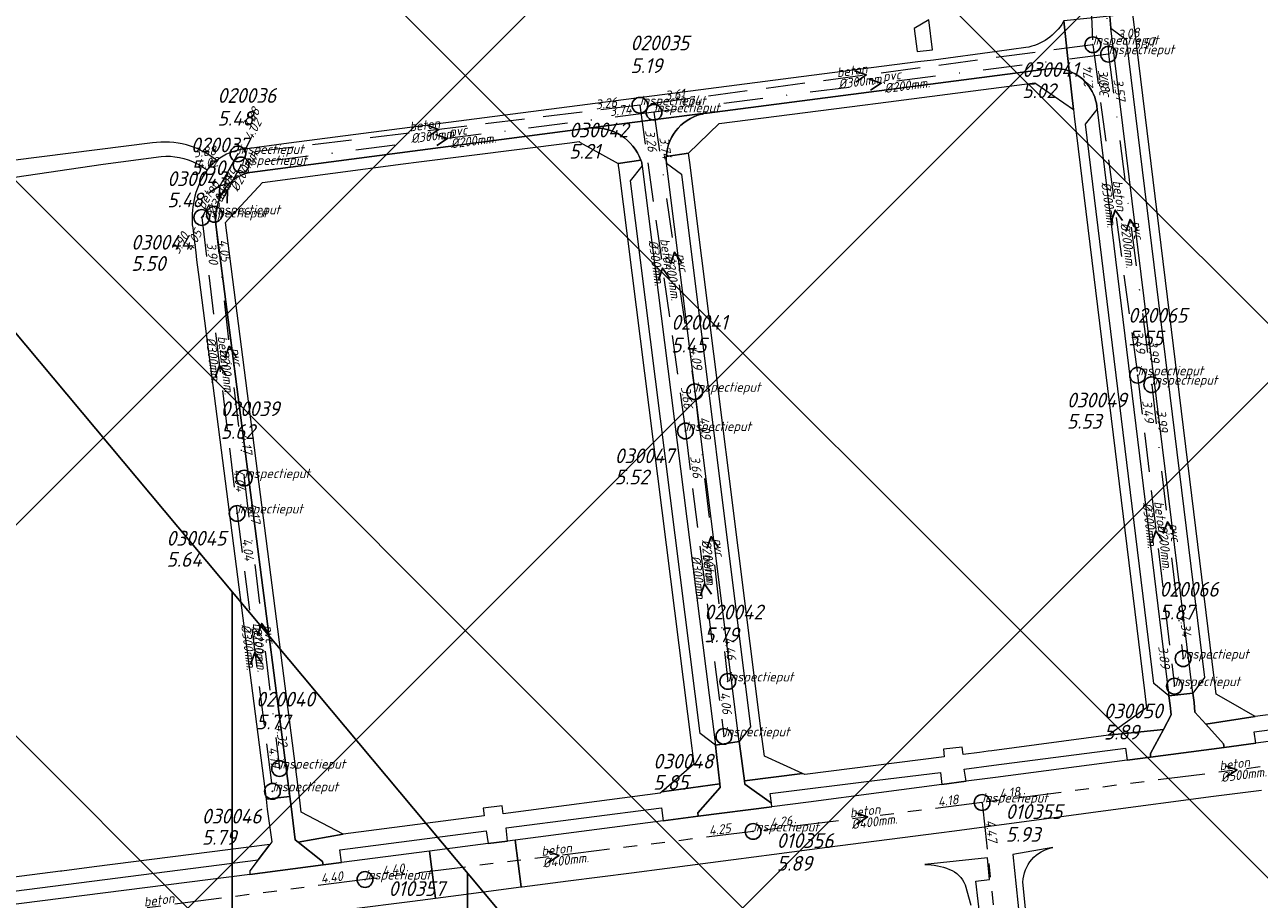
# Model space of a CAD drawing. Extents: x 148869 to 161638, y 453607 to 469810.
# Tile 160 of 256: x 152583 to 152740, y 463607 to 463718. Entities that reach past the tile are written whole.
import ezdxf

# ---------------------------------------------------------------- set-up
doc = ezdxf.new("R2010")
doc.units = 0
doc.header["$PDMODE"] = 32
doc.header["$PDSIZE"] = 2
for name, pattern in [('RI-GWA', [18.45, 6, -1.8, 1.75, -1.8, 1.75, -1.8, 1.75, -1.8]), ('RI-HWA', [7.4, 5, -2.4]), ('RI-VWA', [11, 5, -3, 0, -3])]:
    doc.linetypes.add(name, pattern=pattern)
doc.layers.get('0').update_dxf_attribs({"linetype": 'CONTINUOUS'})
doc.layers.get('DEFPOINTS').update_dxf_attribs({"linetype": 'CONTINUOUS'})
for name, color, linetype in [('2023 hatch', 90, 'CONTINUOUS'), ('2024', 160, 'CONTINUOUS'), ('2024 hatch', 160, 'CONTINUOUS')]:
    doc.layers.add(name, color=color, linetype=linetype)
for name, color, linetype, lineweight in [('B-OI-RI-GWA-MATERIAAL-T18', 10, 'CONTINUOUS', 18), ('B-OI-RI-GWA-PUTDEKSELHOOGTE-T25', 10, 'CONTINUOUS', 25), ('B-OI-RI-GWA_BOB-T18', 10, 'CONTINUOUS', 18), ('B-OI-RI-GWA_DIAMETER-T18', 10, 'CONTINUOUS', 18), ('B-OI-RI-GWA_PUTNUMMER-T18', 10, 'CONTINUOUS', 18), ('B-OI-RI-GWA_RIOOLPUT-S', 10, 'CONTINUOUS', 25), ('B-OI-RI-GWA_TRANSPORTLEIDING-G', 10, 'RI-GWA', 18), ('B-OI-RI-HWA-BOB-T18', 150, 'CONTINUOUS', 18), ('B-OI-RI-HWA-MATERIAAL-T18', 150, 'CONTINUOUS', 18), ('B-OI-RI-HWA-PUTDEKSELHOOGTE-T25', 150, 'CONTINUOUS', 25), ('B-OI-RI-HWA-PUTNUMMER-T25', 150, 'CONTINUOUS', 25), ('B-OI-RI-HWA_DIAMETER-T18', 150, 'CONTINUOUS', 18), ('B-OI-RI-HWA_RIOOLPUT-S', 150, 'CONTINUOUS', 25), ('B-OI-RI-HWA_TRANSPORTLEIDING-VGS-G', 141, 'RI-HWA', 18), ('B-OI-RI-STROOMRICHTING-S', 252, 'CONTINUOUS', 25), ('B-OI-RI-VWA-BOB-T18', 34, 'CONTINUOUS', 18), ('B-OI-RI-VWA-DIAMETER-T18', 34, 'CONTINUOUS', 18), ('B-OI-RI-VWA-MATERIAAL-T18', 34, 'CONTINUOUS', 18), ('B-OI-RI-VWA_PUTDEKSELHOOGTE-T25', 34, 'CONTINUOUS', 25), ('B-OI-RI-VWA_PUTNUMMER-T25', 34, 'CONTINUOUS', 25), ('B-OI-RI-VWA_RIOOLPUT-S', 34, 'CONTINUOUS', 25), ('B-OI-RI-VWA_TRANSPORTLEIDING-VGS-G', 30, 'RI-VWA', 18), ('B-RO-VH-VERHARDING_GESLOTEN-GV', 251, 'CONTINUOUS', 18), ('B-RO-VH-VERHARDING_STRAATBAKSTEEN-GV', 251, 'CONTINUOUS', 18)]:
    doc.layers.add(name, color=color, linetype=linetype, lineweight=lineweight)
doc.styles.add('NLCS-ISO-M500-T18_CURSIEF', font='NLCS-ISO.ttf', dxfattribs={"oblique": 15, "height": 0.9})
doc.styles.add('NLCS-ISO-M750-T25_CURSIEF', font='NLCS-ISO.ttf', dxfattribs={"oblique": 15, "height": 1.875})

# ---------------------------------------------------------------- blocks, each defined once
blk = doc.blocks.new('ACMAP_ANN_TEMPLATE_vwa-diam')
at = {"color": 0, "linetype": 'ByBlock', "style": 'NLCS-ISO-M500-T18_CURSIEF', "oblique": 15}
blk.add_attdef('vwa-diam', (0.3, -1.3), '', height=1.2, dxfattribs=at)
blk = doc.blocks.new('ACMAP_ANN_TEMPLATE_vwa-materiaal')
at = {"color": 0, "linetype": 'ByBlock', "style": 'NLCS-ISO-M500-T18_CURSIEF', "oblique": 15}
blk.add_attdef('vwa-mat', (0.3, 0.2), '', height=1.2, dxfattribs=at)
blk = doc.blocks.new('ACMAP_ANN_TEMPLATE_vwa-nap-l')
at = {"color": 0, "linetype": 'ByBlock', "style": 'NLCS-ISO-M500-T18_CURSIEF', "oblique": 15}
blk.add_attdef('vwa-nap-l', (3.3, 0.2), '', height=1.2, dxfattribs=at)
blk = doc.blocks.new('ACMAP_ANN_TEMPLATE_vwa-nap-r')
at = {"color": 0, "linetype": 'ByBlock', "style": 'NLCS-ISO-M500-T18_CURSIEF', "oblique": 15}
blk.add_attdef('vwa-nap-r', (-5.6, 0.2), '', height=1.2, dxfattribs=at)
blk = doc.blocks.new('ACMAP_ANN_TEMPLATE_hwa-diam')
at = {"color": 0, "linetype": 'ByBlock', "style": 'NLCS-ISO-M500-T18_CURSIEF', "oblique": 15}
blk.add_attdef('hwa-diam', (-3.7, -1.3), '', height=1.2, dxfattribs=at)
blk = doc.blocks.new('ACMAP_ANN_TEMPLATE_hwa-materiaal')
at = {"color": 0, "linetype": 'ByBlock', "style": 'NLCS-ISO-M500-T18_CURSIEF', "oblique": 15}
blk.add_attdef('hwa-mat', (-3.7, 0.2), '', height=1.2, dxfattribs=at)
blk = doc.blocks.new('ACMAP_ANN_TEMPLATE_hwa-nap-l')
at = {"color": 0, "linetype": 'ByBlock', "style": 'NLCS-ISO-M500-T18_CURSIEF', "oblique": 15}
blk.add_attdef('hwa-nap-l', (3.3, 0.2), '', height=1.2, dxfattribs=at)
blk = doc.blocks.new('ACMAP_ANN_TEMPLATE_hwa-nap-r')
at = {"color": 0, "linetype": 'ByBlock', "style": 'NLCS-ISO-M500-T18_CURSIEF', "oblique": 15}
blk.add_attdef('hwa-nap-r', (-5.6, 0.2), '', height=1.2, dxfattribs=at)
blk = doc.blocks.new('ACMAP_ANN_TEMPLATE_gwa-diam')
at = {"color": 0, "linetype": 'ByBlock', "style": 'NLCS-ISO-M500-T18_CURSIEF', "oblique": 15}
blk.add_attdef('gwa-diam', (-2.2, -1.3), '', height=1.2, dxfattribs=at)
blk = doc.blocks.new('ACMAP_ANN_TEMPLATE_gwa-materiaal')
at = {"color": 0, "linetype": 'ByBlock', "style": 'NLCS-ISO-M500-T18_CURSIEF', "oblique": 15}
blk.add_attdef('gwa-mat', (-2.2, 0.2), '', height=1.2, dxfattribs=at)
blk = doc.blocks.new('ACMAP_ANN_TEMPLATE_gwa-nap-l')
at = {"color": 0, "linetype": 'ByBlock', "style": 'NLCS-ISO-M500-T18_CURSIEF', "oblique": 15}
blk.add_attdef('gwa-nap-l', (2.3, 0.2), '', height=1.2, dxfattribs=at)
blk = doc.blocks.new('ACMAP_ANN_TEMPLATE_gwa-nap-r')
at = {"color": 0, "linetype": 'ByBlock', "style": 'NLCS-ISO-M500-T18_CURSIEF', "oblique": 15}
blk.add_attdef('gwa-nap-r', (-5.6, 0.2), '', height=1.2, dxfattribs=at)
blk = doc.blocks.new('ACMAP_ANN_TEMPLATE_hwa-puth')
at = {"color": 0, "linetype": 'ByBlock', "style": 'NLCS-ISO-M750-T25_CURSIEF', "oblique": 15}
blk.add_attdef('hwa-puth', (-9, -6.8), '', height=1.88, dxfattribs=at)
blk = doc.blocks.new('ACMAP_ANN_TEMPLATE_hwa-putnr')
at = {"color": 0, "linetype": 'ByBlock', "style": 'NLCS-ISO-M750-T25_CURSIEF', "oblique": 15}
blk.add_attdef('hwa-putnr', (-9, -4.1), '', height=1.88, dxfattribs=at)
blk = doc.blocks.new('ACMAP_ANN_TEMPLATE_type knoop')
at = {"layer": 'DEFPOINTS', "style": 'NLCS-ISO-M500-T18_CURSIEF', "oblique": 15}
blk.add_attdef('type_knoop', (0, 0), '', height=1.2, dxfattribs=at)
blk = doc.blocks.new('ACMAP_ANN_TEMPLATE_gwa-puth')
at = {"color": 0, "linetype": 'ByBlock', "style": 'NLCS-ISO-M750-T25_CURSIEF', "oblique": 15}
blk.add_attdef('gwa-puth', (3, -5), '', height=1.88, dxfattribs=at)
blk = doc.blocks.new('ACMAP_ANN_TEMPLATE_gwa-putnr')
at = {"color": 0, "linetype": 'ByBlock', "style": 'NLCS-ISO-M750-T25_CURSIEF', "oblique": 15}
blk.add_attdef('gwa-putnr', (3, -2.1), '', height=1.88, dxfattribs=at)
blk = doc.blocks.new('ACMAP_ANN_TEMPLATE_vwa-puth')
at = {"color": 0, "linetype": 'ByBlock', "style": 'NLCS-ISO-M750-T25_CURSIEF', "oblique": 15}
blk.add_attdef('vwa-puth', (-3, 5), '', height=1.88, dxfattribs=at)
blk = doc.blocks.new('ACMAP_ANN_TEMPLATE_vwa-putnr')
at = {"color": 0, "linetype": 'ByBlock', "style": 'NLCS-ISO-M750-T25_CURSIEF', "oblique": 15}
blk.add_attdef('vaw-putnr', (-3, 7.9), '', height=1.88, dxfattribs=at)

msp = doc.modelspace()

# ---------------------------------------------------------------- hatches: boundary and pattern name
at = {"layer": '2023 hatch'}
h = msp.add_hatch(dxfattribs=at)
h.set_pattern_fill('L45L135', color=256, scale=49.98)
h.set_pattern_definition([(45, (0, 0), (-35.341197, 35.341197), []), (135, (0, 0), (-35.341197, -35.341197), [])])
h.paths.add_polyline_path([(155033.65, 463387.49), (154736.21, 463174.82), (154703.82, 463157.03), (154669.13, 463116.73), (154497.36, 463128.81), (154485.96, 463103.35), (154403, 462810.28), (154029.41, 462913.19), (153921.91, 462926.36), (153533.06, 462959.92), (153521.58, 463046.87), (153065.73, 463131.59), (152840.09, 463157.69), (152602.55, 463321.62), (152457.44, 463373.38), (152283.77, 463566.95), (152230.15, 463641.33), (152156.25, 463699.58), (152012.16, 463887.19), (152009.38, 463939.89), (151991.35, 464191.03), (152103.19, 464343.83), (152153.39, 464455.21), (152151.03, 464561.94), (152249.45, 464811.76), (152130.92, 465032.5), (152332.42, 465169.93), (152738.18, 465252.75), (152947.54, 465152.17), (153150.32, 465023.39), (153302.02, 464886.05), (153728.6, 464650.43), (153874.6, 464567.83), (153954.88, 464501.43), (153988.94, 464472.57), (154027.82, 464422.75), (154193.47, 464138.07), (154280.01, 463968.67), (154339.28, 463993.19), (154494.94, 463873.13), (154622.49, 463821.49), (154755.92, 463721.99), (154868.72, 463597.28)])
at = {"layer": '2024 hatch'}
h = msp.add_hatch(dxfattribs=at)
h.set_pattern_fill('ANSI31', color=256, scale=29.988, angle=45)
h.set_pattern_definition([(90, (0, 0), (-29.988, 0), [])])
h.paths.add_polyline_path([(153060.97, 462471.33), (152787.39, 462332.45), (152683.96, 462314.58), (152571.59, 462395.32), (152563.82, 462406.18), (152398.44, 462422.66), (152151.13, 462555.77), (152130.97, 462967.46), (151963.51, 463060.43), (151619.43, 463158.93), (151635.54, 463357.09), (152009.16, 463977.93), (152157.72, 463944.62), (152280.12, 463919.12), (152508.66, 464143.59), (152698.68, 463896.62), (152536.72, 463732.43), (152656.87, 463588.89), (152658.63, 463316.61), (152691.32, 463187.08), (152688.32, 463085.82), (152689.17, 463075.64), (152721.38, 462998.51), (152757.48, 462725.88), (152775.44, 462698.77), (152933.57, 462680.1)])

# ---------------------------------------------------------------- linework, layer by layer
at = {"layer": '2024', "flags": 128}
msp.add_lwpolyline([(151635.54, 463357.09), (152009.16, 463977.93), (152157.72, 463944.62), (152280.12, 463919.12), (152508.66, 464143.59), (152698.68, 463896.62), (152536.72, 463732.43), (152656.87, 463588.89), (152658.63, 463316.61), (152691.32, 463187.08), (152688.32, 463085.82), (152689.17, 463075.64), (152721.38, 462998.51), (152757.48, 462725.88)], dxfattribs=at)
at = {"layer": 'B-OI-RI-GWA_RIOOLPUT-S', "color": 251}
for p in [(152704.5, 463619.28), (152675.33, 463615.59), (152625.89, 463609.47)]:
    msp.add_point(p, dxfattribs=at)
at = {"layer": 'B-OI-RI-GWA_TRANSPORTLEIDING-G', "color": 251}
for p, q in [((152769.48, 463627.59), (152704.5, 463619.28)), ((152704.5, 463619.28), (152675.33, 463615.59)), ((152704.5, 463619.28), (152710.1, 463567.95)), ((152675.33, 463615.59), (152625.89, 463609.47)), ((152625.89, 463609.47), (152574.08, 463602.72))]:
    msp.add_line(p, q, dxfattribs=at)
at = {"layer": 'B-OI-RI-HWA_RIOOLPUT-S', "color": 251}
for p in [(152718.6, 463715.8), (152660.9, 463708.1), (152609.7, 463701.9), (152605.1, 463693.8), (152724.3, 463673.7), (152666.7, 463666.6), (152609.6, 463656.1), (152729, 463634.1), (152671.6, 463627.7), (152614.1, 463620.7)]:
    msp.add_point(p, dxfattribs=at)
at = {"layer": 'B-OI-RI-HWA_TRANSPORTLEIDING-VGS-G', "color": 251}
for p, q in [((152718, 463728.8), (152718.6, 463715.8)), ((152718.6, 463715.8), (152660.9, 463708.1)), ((152718.6, 463715.8), (152724.3, 463673.7)), ((152660.9, 463708.1), (152609.7, 463701.9)), ((152660.9, 463708.1), (152666.7, 463666.6)), ((152609.7, 463701.9), (152605.1, 463693.8)), ((152605.1, 463693.8), (152609.6, 463656.1)), ((152724.3, 463673.7), (152729, 463634.1)), ((152666.7, 463666.6), (152671.6, 463627.7)), ((152609.6, 463656.1), (152614.1, 463620.7))]:
    msp.add_line(p, q, dxfattribs=at)
at = {"layer": 'B-OI-RI-STROOMRICHTING-S', "color": 251}
for points in [[(152688.23, 463712.47), (152689.74, 463711.95), (152688.42, 463711.05)], [(152690.12, 463711.43), (152691.64, 463710.9), (152690.3, 463710)], [(152633.77, 463705.54), (152635.3, 463705), (152633.95, 463704.11)], [(152634.88, 463704.38), (152636.39, 463703.85), (152635.05, 463702.95)], [(152605.95, 463696.88), (152607.39, 463697.85), (152607.3, 463696.11)], [(152606.96, 463696.35), (152608.39, 463697.35), (152608.35, 463695.61)], [(152722.36, 463693.42), (152721.45, 463694.75), (152720.92, 463693.23)], [(152724.24, 463692.22), (152723.35, 463693.55), (152722.82, 463692.03)], [(152666.21, 463688.08), (152665.3, 463689.4), (152664.8, 463687.87)], [(152664.7, 463686.02), (152663.8, 463687.35), (152663.29, 463685.82)], [(152609.48, 463676.05), (152608.6, 463677.4), (152608.05, 463675.89)], [(152608.23, 463673.61), (152607.35, 463674.95), (152606.8, 463673.43)], [(152728.98, 463653.7), (152728.1, 463655.05), (152727.55, 463653.54)], [(152727.52, 463652.55), (152726.64, 463653.9), (152726.1, 463652.39)], [(152670.88, 463651.8), (152669.99, 463653.15), (152669.45, 463651.64)], [(152670.04, 463645.81), (152669.14, 463647.15), (152668.61, 463645.63)], [(152613.64, 463640.76), (152612.74, 463642.1), (152612.2, 463640.58)], [(152612.74, 463637.06), (152611.85, 463638.4), (152611.32, 463636.88)], [(152735.46, 463623.97), (152736.98, 463623.44), (152735.64, 463622.54)], [(152688.39, 463617.97), (152689.9, 463617.44), (152688.58, 463616.54)], [(152649.08, 463613.07), (152650.61, 463612.53), (152649.27, 463611.64)]]:
    msp.add_lwpolyline(points, dxfattribs=at)
at = {"layer": 'B-OI-RI-VWA_RIOOLPUT-S'}
for p in [(152720.6, 463714.6), (152662.7, 463707.2), (152610.1, 463700.5), (152606.7, 463694.2), (152667.9, 463671.6), (152726.1, 463672.5), (152610.5, 463660.6), (152730.1, 463637.6), (152672.1, 463634.7), (152615, 463623.6)]:
    msp.add_point(p, dxfattribs=at)
at = {"layer": 'B-OI-RI-VWA_TRANSPORTLEIDING-VGS-G', "color": 251}
for p, q in [((152720, 463727.2), (152720.6, 463714.6)), ((152720.6, 463714.6), (152662.7, 463707.2)), ((152720.6, 463714.6), (152726.1, 463672.5)), ((152662.7, 463707.2), (152610.1, 463700.5)), ((152662.7, 463707.2), (152667.9, 463671.6)), ((152610.1, 463700.5), (152606.7, 463694.2)), ((152606.7, 463694.2), (152610.5, 463660.6)), ((152726.1, 463672.5), (152730.1, 463637.6)), ((152667.9, 463671.6), (152672.1, 463634.7)), ((152610.5, 463660.6), (152615, 463623.6))]:
    msp.add_line(p, q, dxfattribs=at)
at = {"layer": 'B-RO-VH-VERHARDING_GESLOTEN-GV', "flags": 128}
msp.add_lwpolyline([(152698.16, 463715.16), (152697.7, 463718.96), (152695.83, 463717.88), (152696.24, 463714.96)], close=True, dxfattribs=at)
at = {"layer": 'B-RO-VH-VERHARDING_STRAATBAKSTEEN-GV', "flags": 128}
for points in [[(152720.77, 463719.43), (152720.9, 463717.92), (152722.84, 463716.49), (152732.84, 463635.19), (152731.33, 463633.22), (152731.51, 463632.01), (152731.61, 463630.78), (152732.99, 463629.25), (152739.27, 463630.24), (152736.19, 463632.01), (152734.33, 463633.07), (152723.71, 463719.74)], [(152779.61, 463632.1), (152783.24, 463632.57), (152783.22, 463633.04), (152785.86, 463636.21), (152778.55, 463635.33), (152759.29, 463632.84), (152759.2, 463633.54), (152757.27, 463633.3), (152757.36, 463632.58), (152739.27, 463630.24), (152732.99, 463629.25), (152735.25, 463626.74), (152735.34, 463626.29), (152739.38, 463626.83), (152739.17, 463628.3), (152756.48, 463630.53), (152756.65, 463629.12), (152759.86, 463629.53), (152759.66, 463630.94), (152779.45, 463633.43)], [(152735.34, 463626.29), (152735.25, 463626.74), (152732.99, 463629.25), (152731.61, 463630.78), (152731.51, 463632.01), (152731.33, 463633.22), (152728.3, 463632.88), (152728.44, 463631.63), (152728.57, 463630.44), (152727.59, 463628.6), (152725.93, 463625.51), (152725.96, 463625.06)], [(152699.38, 463621.57), (152702.46, 463622), (152702.22, 463623.53), (152705.99, 463624.02), (152722.76, 463626.21), (152722.98, 463624.67), (152725.96, 463625.06), (152725.93, 463625.51), (152727.59, 463628.6), (152720.6, 463627.85), (152705.75, 463625.86), (152705.29, 463625.8), (152704.15, 463625.65), (152702.1, 463625.39), (152701.96, 463626.32), (152699.57, 463626.09), (152699.68, 463625.09), (152681.9, 463622.83), (152681.63, 463622.96), (152674.21, 463622.04), (152674.26, 463621.62), (152677.66, 463619.18), (152677.51, 463620.41), (152691.12, 463622.11), (152699.19, 463623.12)], [(152673.57, 463627.06), (152670.52, 463626.58), (152670.66, 463625.4), (152671.1, 463621.66), (152671.15, 463621.17), (152668.28, 463617.97), (152668.34, 463617.53), (152677.71, 463618.74), (152677.66, 463619.18), (152674.26, 463621.62), (152674.21, 463622.04), (152673.73, 463625.8)], [(152644.02, 463614.36), (152643.86, 463616.05), (152663.66, 463618.59), (152663.87, 463616.95), (152668.34, 463617.53), (152668.28, 463617.97), (152671.15, 463621.17), (152671.1, 463621.66), (152663.7, 463620.65), (152663.49, 463620.47), (152643.5, 463617.82), (152643.37, 463618.84), (152640.96, 463618.56), (152641.07, 463617.59), (152623.12, 463615.23), (152617.39, 463614.23), (152620.49, 463611.77), (152620.57, 463611.34), (152622.88, 463611.62), (152622.67, 463613.27), (152641.33, 463615.68), (152641.56, 463614.05)], [(152617.39, 463614.23), (152617.01, 463614.53), (152616.48, 463618.79), (152616.32, 463620.05), (152613.3, 463619.71), (152613.43, 463618.45), (152614, 463614.26), (152613.77, 463613.95), (152612.26, 463611.96), (152611.21, 463610.56), (152611.23, 463610.1), (152620.57, 463611.34), (152620.49, 463611.77)], [(152645.02, 463614.49), (152644.02, 463614.36), (152641.56, 463614.05), (152634.11, 463613.08), (152634.88, 463607.1), (152637.81, 463607.48), (152645.79, 463608.52)], [(152576.13, 463607.34), (152612.26, 463611.96), (152613.77, 463613.95), (152611.1, 463613.61), (152591.37, 463611.08), (152591.37, 463611.09), (152587.28, 463610.53), (152587.12, 463610.54), (152575.91, 463609.09)], [(152623.81, 463605.71), (152631.92, 463606.72), (152634.88, 463607.1), (152634.11, 463613.08), (152622.88, 463611.62), (152620.57, 463611.34), (152611.23, 463610.1), (152579.44, 463606.08), (152579.59, 463604.54), (152580.07, 463600.08), (152580.11, 463600.09), (152596.92, 463602.17), (152604.97, 463603.22), (152609.88, 463603.88), (152617.94, 463604.95)]]:
    msp.add_lwpolyline(points, close=True, dxfattribs=at)
at = {"layer": 'B-RO-VH-VERHARDING_STRAATBAKSTEEN-GV'}
for points in [[(152714.84, 463718.72, -0.218805), (152710.08, 463715.44)], [(152715.6, 463712.44, 0.122254), (152712.96, 463712.75)], [(152712.96, 463712.75, -0.122254), (152715.6, 463712.44)], [(152715.6, 463712.44, -0.298296), (152719.15, 463707.57)], [(152719.15, 463707.57, 0.298296), (152715.6, 463712.44)], [(152664.26, 463701.58, -0.349568), (152669.24, 463707.07)], [(152669.24, 463707.07, 0.349568), (152664.26, 463701.58)], [(152654.63, 463705.2, -0.334841), (152661.03, 463701.11)], [(152661.03, 463701.11, 0.334841), (152654.63, 463705.2)], [(152607, 463701.07, 0.208354), (152598.8, 463703.3)], [(152610.55, 463702.52, 0.14141), (152607, 463701.07)], [(152599.94, 463701.58, -0.136934), (152604.43, 463700.69)], [(152604.43, 463700.69, -0.03019), (152605.3, 463700.18)], [(152605.77, 463699.85, -0.057234), (152607, 463701.07)], [(152607, 463701.07, 0.057234), (152605.77, 463699.85)], [(152661.03, 463701.11, -0.0146), (152661.15, 463700.78)], [(152661.15, 463700.78, 0.0146), (152661.03, 463701.11)], [(152664.26, 463701.58, 0.018168), (152664.25, 463701.14)], [(152664.25, 463701.14, -0.018168), (152664.26, 463701.58)], [(152605.77, 463699.85, 0.174428), (152603.89, 463692.87)], [(152605.3, 463700.18, -0.01648), (152605.77, 463699.85)], [(152611.23, 463699.54, 0.237452), (152607.58, 463696.67)], [(152607.58, 463696.67, -0.237452), (152611.23, 463699.54)], [(152607.58, 463696.67, 0.138347), (152606.89, 463692.92)], [(152606.89, 463692.92, -0.138347), (152607.58, 463696.67)], [(152709.7, 463609.14, -0.351179), (152713.51, 463613.55)], [(152697.19, 463611.4, -0.093456), (152700.34, 463610.76)], [(152700.34, 463610.76, -0.214869), (152702.32, 463608.8)]]:
    msp.add_lwpolyline(points, format="xyb", dxfattribs=at)
at = {"layer": 'B-RO-VH-VERHARDING_STRAATBAKSTEEN-GV', "flags": 128}
for points in [[(152715.6, 463712.44), (152714.91, 463718.87), (152714.84, 463718.72)], [(152720.9, 463717.92), (152720.77, 463719.43), (152714.91, 463718.87), (152715.6, 463712.44)], [(152719.15, 463707.57), (152728.3, 463632.88), (152731.33, 463633.22), (152720.9, 463717.92)], [(152710.08, 463715.44), (152706.42, 463714.96), (152698.3, 463713.85), (152696.32, 463713.61), (152682.76, 463711.89), (152616.19, 463703.25), (152610.55, 463702.52)], [(152664.26, 463701.58), (152667.1, 463702), (152671.02, 463705.76), (152689.26, 463708.09), (152691.26, 463708.38), (152711.22, 463710.96), (152716.12, 463707.54), (152715.6, 463712.44)], [(152712.96, 463712.75), (152669.48, 463707.1), (152669.24, 463707.07)], [(152669.48, 463707.1), (152712.96, 463712.75)], [(152715.6, 463712.44), (152716.12, 463707.54), (152716.22, 463706.7), (152725.19, 463633.51), (152725.45, 463631.36), (152720.6, 463627.85), (152727.59, 463628.6), (152728.57, 463630.44), (152728.44, 463631.63), (152728.3, 463632.88), (152726.36, 463634.43), (152717.66, 463705.67), (152719.15, 463707.57)], [(152611.23, 463699.54), (152654.63, 463705.2), (152669.24, 463707.07), (152669.48, 463707.1)], [(152669.24, 463707.07), (152654.63, 463705.2)], [(152654.63, 463705.2), (152611.23, 463699.54)], [(152598.8, 463703.3), (152577.64, 463700.65), (152569.73, 463699.61), (152544.36, 463696.38), (152544.94, 463694.45), (152553.81, 463695.54), (152581.28, 463698.92), (152592.55, 463700.61), (152599.94, 463701.58)], [(152606.89, 463692.92), (152616.32, 463620.05), (152616.48, 463618.79), (152617.01, 463614.53), (152617.39, 463614.23), (152623.12, 463615.23), (152617.77, 463618.04), (152617.57, 463619.57), (152608.12, 463693.18), (152608.45, 463693.53), (152612.85, 463698.26), (152630.74, 463700.64), (152632.74, 463700.89), (152652, 463703.32), (152653.15, 463703.46), (152653.31, 463703.37), (152658.12, 463700.68), (152661.03, 463701.11)], [(152661.03, 463701.11), (152658.12, 463700.68), (152658.15, 463700.42), (152658.23, 463699.85), (152667.53, 463626.21), (152667.79, 463624.17), (152663.7, 463620.65), (152671.1, 463621.66), (152670.66, 463625.4), (152670.52, 463626.58), (152668.59, 463628.05), (152659.7, 463698.46), (152661.21, 463700.32)], [(152661.15, 463700.78), (152661.21, 463700.32), (152670.52, 463626.58), (152673.57, 463627.06), (152664.3, 463700.71), (152664.25, 463701.14)], [(152661.21, 463700.32), (152661.15, 463700.78)], [(152664.25, 463701.14), (152664.3, 463700.71)], [(152664.3, 463700.71), (152666.22, 463699.31), (152675.01, 463628.9), (152673.57, 463627.06), (152673.73, 463625.8), (152674.21, 463622.04), (152681.63, 463622.96), (152676.76, 463625.19), (152676.49, 463627.35), (152667.26, 463700.8), (152667.1, 463702), (152664.26, 463701.58)], [(152603.89, 463692.87), (152603.94, 463692.48), (152604.09, 463691.28), (152604.33, 463689.34), (152604.42, 463688.41), (152604.77, 463685.89), (152613.3, 463619.71), (152616.32, 463620.05), (152606.89, 463692.92)], [(152756.65, 463629.12), (152739.38, 463626.83), (152735.34, 463626.29), (152725.96, 463625.06), (152722.98, 463624.67), (152706.19, 463622.48), (152702.46, 463622), (152699.38, 463621.57), (152691.33, 463620.51), (152682.37, 463619.33), (152677.71, 463618.74), (152668.34, 463617.53), (152663.87, 463616.95), (152645.02, 463614.49), (152645.79, 463608.52), (152645.89, 463608.53), (152651.77, 463609.32), (152659.85, 463610.33), (152664.37, 463610.93), (152672.49, 463611.97), (152672.84, 463612.04), (152678.02, 463612.7), (152684.76, 463613.61), (152698.99, 463615.43), (152700.98, 463615.68), (152706.96, 463616.49), (152711.78, 463617.13), (152719.9, 463618.21), (152733.99, 463620.09), (152740.1, 463620.87)], [(152713.51, 463613.55), (152708.42, 463612.65), (152710.97, 463588.22), (152709.6, 463585.02), (152711.31, 463585.19), (152712.5, 463574.81), (152713.51, 463574.93)], [(152705.18, 463612.24), (152697.19, 463611.4)], [(152704.28, 463604.17), (152703.68, 463609.26), (152705.42, 463609.46), (152705.18, 463612.24)], [(152702.32, 463608.8), (152703.04, 463606.2)], [(152713.51, 463574.93), (152712.32, 463585.55), (152712.18, 463586.72), (152710.95, 463597.83), (152710.31, 463602.8), (152709.7, 463609.14)]]:
    msp.add_lwpolyline(points, dxfattribs=at)

# ---------------------------------------------------------------- block references
at = {"layer": 'B-OI-RI-GWA-MATERIAAL-T18', "color": 251}
for p, rotation in [((152736.99, 463623.44), 7.287741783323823), ((152689.92, 463617.44), 7.209612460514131), ((152650.61, 463612.53), 7.05654219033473), ((152599.98, 463606.09), 7.422897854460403)]:
    msp.add_blockref('ACMAP_ANN_TEMPLATE_gwa-materiaal', p, dxfattribs=dict(at, rotation=rotation)).add_auto_attribs({'gwa-mat': 'beton'})
at = {"layer": 'B-OI-RI-GWA-PUTDEKSELHOOGTE-T25', "color": 251}
for p, values in [((152704.5, 463619.28), {'gwa-puth': '5.93'}), ((152675.33, 463615.59), {'gwa-puth': '5.89'})]:
    msp.add_blockref('ACMAP_ANN_TEMPLATE_gwa-puth', p, dxfattribs=at).add_auto_attribs(values)
at = {"layer": 'B-OI-RI-GWA_BOB-T18', "color": 251}
for name, p, rotation, values in [('ACMAP_ANN_TEMPLATE_gwa-nap-l', (152704.5, 463619.28), 7.209612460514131, {'gwa-nap-l': '4.18'}), ('ACMAP_ANN_TEMPLATE_gwa-nap-r', (152704.5, 463619.28), 7.287741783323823, {'gwa-nap-r': '4.18'}), ('ACMAP_ANN_TEMPLATE_gwa-nap-l', (152675.33, 463615.59), 7.05654219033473, {'gwa-nap-l': '4.26'}), ('ACMAP_ANN_TEMPLATE_gwa-nap-r', (152675.33, 463615.59), 7.209612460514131, {'gwa-nap-r': '4.25'}), ('ACMAP_ANN_TEMPLATE_gwa-nap-l', (152704.5, 463619.28), 276.2262301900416, {'gwa-nap-l': '4.47'}), ('ACMAP_ANN_TEMPLATE_gwa-nap-l', (152625.89, 463609.47), 7.422897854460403, {'gwa-nap-l': '4.40'}), ('ACMAP_ANN_TEMPLATE_gwa-nap-r', (152625.89, 463609.47), 7.056542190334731, {'gwa-nap-r': '4.40'})]:
    msp.add_blockref(name, p, dxfattribs=dict(at, rotation=rotation)).add_auto_attribs(values)
at = {"layer": 'B-OI-RI-GWA_DIAMETER-T18', "color": 251}
for p, rotation, values in [((152736.99, 463623.44), 7.287741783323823, {'gwa-diam': '%%c500mm.'}), ((152689.92, 463617.44), 7.209612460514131, {'gwa-diam': '%%c400mm.'}), ((152650.61, 463612.53), 7.05654219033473, {'gwa-diam': '%%c400mm.'})]:
    msp.add_blockref('ACMAP_ANN_TEMPLATE_gwa-diam', p, dxfattribs=dict(at, rotation=rotation)).add_auto_attribs(values)
at = {"layer": 'B-OI-RI-GWA_PUTNUMMER-T18', "color": 251}
for p, values in [((152704.5, 463619.28), {'gwa-putnr': '010355'}), ((152675.33, 463615.59), {'gwa-putnr': '010356'}), ((152625.89, 463609.47), {'gwa-putnr': '010357'})]:
    msp.add_blockref('ACMAP_ANN_TEMPLATE_gwa-putnr', p, dxfattribs=at).add_auto_attribs(values)
at = {"layer": 'B-OI-RI-HWA-BOB-T18', "color": 251}
for name, p, rotation, values in [('ACMAP_ANN_TEMPLATE_hwa-nap-l', (152718.6, 463715.8), 7.601147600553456, {'hwa-nap-l': '3.08'}), ('ACMAP_ANN_TEMPLATE_hwa-nap-r', (152718.6, 463715.8), 92.64254529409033, {'hwa-nap-r': '2.74'}), ('ACMAP_ANN_TEMPLATE_hwa-nap-l', (152718.6, 463715.8), 277.7105002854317, {'hwa-nap-l': '3.08'}), ('ACMAP_ANN_TEMPLATE_hwa-nap-l', (152660.9, 463708.1), 6.904543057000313, {'hwa-nap-l': '3.61'}), ('ACMAP_ANN_TEMPLATE_hwa-nap-r', (152660.9, 463708.1), 7.601147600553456, {'hwa-nap-r': '3.26'}), ('ACMAP_ANN_TEMPLATE_hwa-nap-l', (152609.7, 463701.9), 60.40770364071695, {'hwa-nap-l': '3.88'}), ('ACMAP_ANN_TEMPLATE_hwa-nap-l', (152660.9, 463708.1), 277.9560691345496, {'hwa-nap-l': '3.26'}), ('ACMAP_ANN_TEMPLATE_hwa-nap-r', (152609.7, 463701.9), 6.904543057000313, {'hwa-nap-r': '3.88'}), ('ACMAP_ANN_TEMPLATE_hwa-nap-r', (152605.1, 463693.8), 60.40770364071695, {'hwa-nap-r': '3.90'}), ('ACMAP_ANN_TEMPLATE_hwa-nap-l', (152605.1, 463693.8), 276.8068137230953, {'hwa-nap-l': '3.90'}), ('ACMAP_ANN_TEMPLATE_hwa-nap-r', (152724.3, 463673.7), 277.7105002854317, {'hwa-nap-r': '3.49'}), ('ACMAP_ANN_TEMPLATE_hwa-nap-r', (152666.7, 463666.6), 277.9560691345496, {'hwa-nap-r': '3.66'}), ('ACMAP_ANN_TEMPLATE_hwa-nap-l', (152724.3, 463673.7), 276.768593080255, {'hwa-nap-l': '3.49'}), ('ACMAP_ANN_TEMPLATE_hwa-nap-l', (152666.7, 463666.6), 277.1793938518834, {'hwa-nap-l': '3.66'}), ('ACMAP_ANN_TEMPLATE_hwa-nap-r', (152609.6, 463656.1), 276.8068137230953, {'hwa-nap-r': '4.04'}), ('ACMAP_ANN_TEMPLATE_hwa-nap-l', (152609.6, 463656.1), 277.2445068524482, {'hwa-nap-l': '4.04'}), ('ACMAP_ANN_TEMPLATE_hwa-nap-r', (152727.39, 463633.56), 276.768593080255, {'hwa-nap-r': '3.89'}), ('ACMAP_ANN_TEMPLATE_hwa-nap-r', (152671.6, 463627.7), 277.1793938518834, {'hwa-nap-r': '4.06'}), ('ACMAP_ANN_TEMPLATE_hwa-nap-r', (152614.1, 463620.7), 277.2445068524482, {'hwa-nap-r': '4.19'})]:
    msp.add_blockref(name, p, dxfattribs=dict(at, rotation=rotation)).add_auto_attribs(values)
at = {"layer": 'B-OI-RI-HWA-MATERIAAL-T18', "color": 251}
for p, rotation in [((152689.75, 463711.95), 7.601147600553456), ((152635.3, 463705), 6.904543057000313), ((152607.4, 463697.85), 60.40770364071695), ((152721.45, 463694.75), 277.7105002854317), ((152663.8, 463687.35), 277.9560691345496), ((152607.35, 463674.95), 276.8068137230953), ((152726.65, 463653.9), 276.768593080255), ((152669.15, 463647.15), 277.1793938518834), ((152611.85, 463638.4), 277.2445068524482)]:
    msp.add_blockref('ACMAP_ANN_TEMPLATE_hwa-materiaal', p, dxfattribs=dict(at, rotation=rotation)).add_auto_attribs({'hwa-mat': 'beton'})
at = {"layer": 'B-OI-RI-HWA-PUTDEKSELHOOGTE-T25', "color": 251}
for p, values in [((152718.6, 463715.8), {'hwa-puth': '5.02'}), ((152660.9, 463708.1), {'hwa-puth': '5.21'}), ((152609.7, 463701.9), {'hwa-puth': '5.48'}), ((152605.1, 463693.8), {'hwa-puth': '5.50'}), ((152724.3, 463673.7), {'hwa-puth': '5.53'}), ((152666.7, 463666.6), {'hwa-puth': '5.52'}), ((152609.6, 463656.1), {'hwa-puth': '5.64'}), ((152729, 463634.1), {'hwa-puth': '5.89'}), ((152671.6, 463627.7), {'hwa-puth': '5.85'}), ((152614.1, 463620.7), {'hwa-puth': '5.79'})]:
    msp.add_blockref('ACMAP_ANN_TEMPLATE_hwa-puth', p, dxfattribs=at).add_auto_attribs(values)
at = {"layer": 'B-OI-RI-HWA-PUTNUMMER-T25', "color": 251}
for p, values in [((152718.6, 463715.8), {'hwa-putnr': '030041'}), ((152660.9, 463708.1), {'hwa-putnr': '030042'}), ((152609.7, 463701.9), {'hwa-putnr': '030043'}), ((152605.1, 463693.8), {'hwa-putnr': '030044'}), ((152724.3, 463673.7), {'hwa-putnr': '030049'}), ((152666.7, 463666.6), {'hwa-putnr': '030047'}), ((152609.6, 463656.1), {'hwa-putnr': '030045'}), ((152729, 463634.1), {'hwa-putnr': '030050'}), ((152671.6, 463627.7), {'hwa-putnr': '030048'}), ((152614.1, 463620.7), {'hwa-putnr': '030046'})]:
    msp.add_blockref('ACMAP_ANN_TEMPLATE_hwa-putnr', p, dxfattribs=at).add_auto_attribs(values)
at = {"layer": 'B-OI-RI-HWA_DIAMETER-T18', "color": 251}
for p, rotation in [((152689.75, 463711.95), 7.601147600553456), ((152635.3, 463705), 6.904543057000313), ((152607.4, 463697.85), 60.40770364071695), ((152721.45, 463694.75), 277.7105002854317), ((152663.8, 463687.35), 277.9560691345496), ((152607.35, 463674.95), 276.8068137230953), ((152726.65, 463653.9), 276.768593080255), ((152669.15, 463647.15), 277.1793938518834), ((152611.85, 463638.4), 277.2445068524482)]:
    msp.add_blockref('ACMAP_ANN_TEMPLATE_hwa-diam', p, dxfattribs=dict(at, rotation=rotation)).add_auto_attribs({'hwa-diam': '%%c300mm.'})
at = {"layer": 'B-OI-RI-VWA-BOB-T18', "color": 251}
for name, p, rotation, values in [('ACMAP_ANN_TEMPLATE_vwa-nap-l', (152720.6, 463714.6), 7.28329158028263, {'vwa-nap-l': '3.57'}), ('ACMAP_ANN_TEMPLATE_vwa-nap-r', (152720.6, 463714.6), 92.72631099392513, {'vwa-nap-r': '3.57'}), ('ACMAP_ANN_TEMPLATE_vwa-nap-l', (152720.6, 463714.6), 277.4430439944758, {'vwa-nap-l': '3.57'}), ('ACMAP_ANN_TEMPLATE_vwa-nap-l', (152662.7, 463707.2), 7.259041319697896, {'vwa-nap-l': '3.74'}), ('ACMAP_ANN_TEMPLATE_vwa-nap-r', (152662.7, 463707.2), 7.28329158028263, {'vwa-nap-r': '3.74'}), ('ACMAP_ANN_TEMPLATE_vwa-nap-l', (152610.1, 463700.5), 61.64503821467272, {'vwa-nap-l': '4.02'}), ('ACMAP_ANN_TEMPLATE_vwa-nap-l', (152662.7, 463707.2), 278.3102771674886, {'vwa-nap-l': '3.74'}), ('ACMAP_ANN_TEMPLATE_vwa-nap-r', (152610.1, 463700.5), 7.259041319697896, {'vwa-nap-r': '4.02'}), ('ACMAP_ANN_TEMPLATE_vwa-nap-r', (152606.7, 463694.2), 61.64503821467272, {'vwa-nap-r': '4.05'}), ('ACMAP_ANN_TEMPLATE_vwa-nap-l', (152606.7, 463694.2), 276.4524628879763, {'vwa-nap-l': '4.05'}), ('ACMAP_ANN_TEMPLATE_vwa-nap-r', (152667.9, 463671.6), 278.3102771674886, {'vwa-nap-r': '4.09'}), ('ACMAP_ANN_TEMPLATE_vwa-nap-r', (152726.1, 463672.5), 277.4430439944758, {'vwa-nap-r': '3.99'}), ('ACMAP_ANN_TEMPLATE_vwa-nap-l', (152726.1, 463672.5), 276.5383215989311, {'vwa-nap-l': '3.99'}), ('ACMAP_ANN_TEMPLATE_vwa-nap-l', (152667.9, 463671.6), 276.4935253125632, {'vwa-nap-l': '4.09'}), ('ACMAP_ANN_TEMPLATE_vwa-nap-r', (152610.5, 463660.6), 276.4524628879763, {'vwa-nap-r': '4.17'}), ('ACMAP_ANN_TEMPLATE_vwa-nap-l', (152610.5, 463660.6), 276.9343489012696, {'vwa-nap-l': '4.17'}), ('ACMAP_ANN_TEMPLATE_vwa-nap-r', (152730.1, 463637.6), 276.5383215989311, {'vwa-nap-r': '4.34'}), ('ACMAP_ANN_TEMPLATE_vwa-nap-r', (152672.1, 463634.7), 276.4935253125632, {'vwa-nap-r': '4.46'}), ('ACMAP_ANN_TEMPLATE_vwa-nap-r', (152615, 463623.6), 276.9343489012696, {'vwa-nap-r': '4.32'})]:
    msp.add_blockref(name, p, dxfattribs=dict(at, rotation=rotation)).add_auto_attribs(values)
at = {"layer": 'B-OI-RI-VWA-DIAMETER-T18', "color": 251}
for p, rotation in [((152691.65, 463710.9), 7.28329158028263), ((152636.4, 463703.85), 7.259041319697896), ((152608.4, 463697.35), 61.64503821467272), ((152723.35, 463693.55), 277.4430439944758), ((152665.3, 463689.4), 278.3102771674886), ((152608.6, 463677.4), 276.4524628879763), ((152728.1, 463655.05), 276.5383215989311), ((152670, 463653.15), 276.4935253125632), ((152612.75, 463642.1), 276.9343489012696)]:
    msp.add_blockref('ACMAP_ANN_TEMPLATE_vwa-diam', p, dxfattribs=dict(at, rotation=rotation)).add_auto_attribs({'vwa-diam': '%%c200mm.'})
at = {"layer": 'B-OI-RI-VWA-MATERIAAL-T18', "color": 251}
for p, rotation in [((152691.65, 463710.9), 7.28329158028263), ((152636.4, 463703.85), 7.259041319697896), ((152608.4, 463697.35), 61.64503821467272), ((152723.35, 463693.55), 277.4430439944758), ((152665.3, 463689.4), 278.3102771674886), ((152608.6, 463677.4), 276.4524628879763), ((152728.1, 463655.05), 276.5383215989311), ((152670, 463653.15), 276.4935253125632), ((152612.75, 463642.1), 276.9343489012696)]:
    msp.add_blockref('ACMAP_ANN_TEMPLATE_vwa-materiaal', p, dxfattribs=dict(at, rotation=rotation)).add_auto_attribs({'vwa-mat': 'pvc'})
at = {"layer": 'B-OI-RI-VWA_PUTDEKSELHOOGTE-T25', "color": 251}
for p, values in [((152662.7, 463707.2), {'vwa-puth': '5.19'}), ((152610.1, 463700.5), {'vwa-puth': '5.48'}), ((152606.7, 463694.2), {'vwa-puth': '5.50'}), ((152726.1, 463672.5), {'vwa-puth': '5.55'}), ((152667.9, 463671.6), {'vwa-puth': '5.45'}), ((152610.5, 463660.6), {'vwa-puth': '5.62'}), ((152730.1, 463637.6), {'vwa-puth': '5.87'}), ((152672.1, 463634.7), {'vwa-puth': '5.79'}), ((152615, 463623.6), {'vwa-puth': '5.77'})]:
    msp.add_blockref('ACMAP_ANN_TEMPLATE_vwa-puth', p, dxfattribs=at).add_auto_attribs(values)
at = {"layer": 'B-OI-RI-VWA_PUTNUMMER-T25', "color": 251}
for p, values in [((152662.7, 463707.2), {'vaw-putnr': '020035'}), ((152610.1, 463700.5), {'vaw-putnr': '020036'}), ((152606.7, 463694.2), {'vaw-putnr': '020037'}), ((152726.1, 463672.5), {'vaw-putnr': '020065'}), ((152667.9, 463671.6), {'vaw-putnr': '020041'}), ((152610.5, 463660.6), {'vaw-putnr': '020039'}), ((152730.1, 463637.6), {'vaw-putnr': '020066'}), ((152672.1, 463634.7), {'vaw-putnr': '020042'}), ((152615, 463623.6), {'vaw-putnr': '020040'})]:
    msp.add_blockref('ACMAP_ANN_TEMPLATE_vwa-putnr', p, dxfattribs=at).add_auto_attribs(values)
at = {"layer": 'DEFPOINTS'}
for p in [(152718.6, 463715.8), (152720.6, 463714.6), (152660.9, 463708.1), (152662.7, 463707.2), (152609.7, 463701.9), (152610.1, 463700.5), (152605.1, 463693.8), (152606.7, 463694.2), (152724.3, 463673.7), (152667.9, 463671.6), (152726.1, 463672.5), (152666.7, 463666.6), (152610.5, 463660.6), (152609.6, 463656.1), (152730.1, 463637.6), (152672.1, 463634.7), (152729, 463634.1), (152671.6, 463627.7), (152615, 463623.6), (152614.1, 463620.7), (152704.5, 463619.28), (152675.33, 463615.59), (152625.89, 463609.47)]:
    msp.add_blockref('ACMAP_ANN_TEMPLATE_type knoop', p, dxfattribs=at).add_auto_attribs({'type_knoop': 'inspectieput'})

doc.saveas('drawing.dxf')
